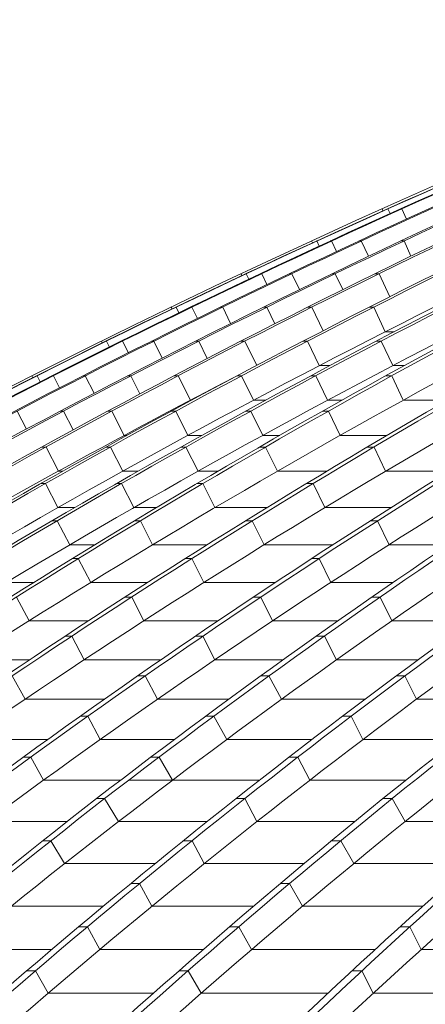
# Model space of a CAD drawing. Header units: millimetres. Extents: x 614675 to 1010864, y -150593 to -87691.
# Tile 74 of 194: x 810256 to 811459, y -103678 to -100757. Entities that reach past the tile are written whole.
import ezdxf

# ---------------------------------------------------------------- set-up
doc = ezdxf.new("R2010")
doc.units = ezdxf.units.MM
doc.header["$LTSCALE"] = 0.05
doc.layers.get('0').update_dxf_attribs({"lineweight": 0})
doc.layers.add('GLASS 2', color=8, linetype='Continuous', lineweight=0)

# ---------------------------------------------------------------- blocks, each defined once
blk = doc.blocks.new('A$C48F46CC2')
at = {"layer": 'GLASS 2', "elevation": -4196.2}
for points in [[(-15779, -9662, -0.18771), (395, -1055.3)], [(412.2, -1055.3, 0.039118), (-3503.4, -1837.6, 0.036586), (-6968.2, -3098.4, 0.039025), (-10190.2, -4847.9, 0.039239), (-13161.8, -7053.3, 0.036518), (-15760.1, -9662)], [(417.7, -1055.3, 0.039305), (-3477.6, -1837.6, 0.0367), (-6925.5, -3098.4, 0.036614), (-10150, -4847.9, 0.036612), (-13090.4, -7053.3, 0.036513), (-15676.8, -9662)], [(442.7, -1055.3, 0.039575), (-3423.6, -1837.6, 0.036909), (-6846, -3098.4, 0.036762), (-10046.5, -4847.9, 0.036687), (-12965.1, -7053.3, 0.01823), (-14294.9, -8309.4, 0.018268), (-15532.3, -9662)], [(449.6, -1055.3, 0.039575), (-3416.7, -1837.6, 0.036909), (-6839.1, -3098.4, 0.036762), (-10039.6, -4847.9, 0.036687), (-12958.2, -7053.3, 0.03651), (-15525.4, -9662)], [(485.8, -1055.3, 0.039972), (-3338.7, -1837.6, 0.018833), (-5055.1, -2405.1, 0.018369), (-6724, -3098.4, 0.018694), (-8337.1, -3913.4, 0.018271), (-9889.9, -4847.9, 0.018633), (-11373.9, -5897.4, 0.01815), (-12776.9, -7053.3, 0.018462), (-14092.4, -8309.4, 0.018027), (-15316.3, -9662)], [(497.8, -1055.3, 0.040592), (-3263.1, -1837.6, 0.037721), (-6591, -3098.4, 0.038047), (-9697.8, -4847.9, 0.037763), (-12540, -7053.3, 0.036483), (-15035.6, -9662)], [(591.3, -1055.3, 0.040969), (-3131.6, -1837.6, 0.037974), (-6427, -3098.4, 0.037501), (-9508.9, -4847.9, 0.037043), (-12319.2, -7053.3, 0.036462), (-14791.2, -9662)], [(604.9, -1055.3, 0.040969), (-3118, -1837.6, 0.037974), (-6413.5, -3098.4, 0.037501), (-9495.3, -4847.9, 0.037043), (-12305.6, -7053.3, 0.036462), (-14777.6, -9662)], [(731, -1055.3, 0.041334), (-2956, -1837.6, 0.038282), (-6218.5, -3098.4, 0.037017), (-9273.6, -4847.9, 0.036368), (-12050.6, -7053.3, 0.036444), (-14497.1, -9662)], [(753.4, -1055.3, 0.042403), (-2831.3, -1837.6, 0.039047), (-6004.4, -3098.4, 0.038215), (-8971.8, -4847.9, 0.037353), (-11677.8, -7053.3, 0.036362), (-14058, -9662)], [(837.2, -1055.3, 0.043466), (-2650.7, -1837.6, 0.039825), (-5738, -3098.4, 0.038714), (-8625.3, -4847.9, 0.037547), (-11258.1, -7053.3, 0.036258), (-13574, -9662)], [(857.2, -1055.3, 0.043466), (-2630.7, -1837.6, 0.039825), (-5718, -3098.4, 0.038714), (-8605.3, -4847.9, 0.037547), (-11238.2, -7053.3, 0.036258), (-13554, -9662)], [(951.1, -1055.3, 0.044718), (-2428.3, -1837.6, 0.040724), (-5419.6, -3098.4, 0.039269), (-8217, -4847.9, 0.037737), (-10768, -7053.3, 0.036105), (-13011.8, -9662)], [(979.3, -1055.3, 0.046454), (-2258.7, -1837.6, 0.041974), (-5124, -3098.4, 0.039159), (-7807.8, -4847.9, 0.037023), (-10245.9, -7053.3, 0.035844), (-12394.5, -9662)], [(1174.4, -1055.3, 0.047374), (-1992.5, -1837.6, 0.042567), (-4795.8, -3098.4, 0.040333), (-7417.4, -4847.9, 0.038015), (-9808, -7053.3, 0.035685), (-11910.7, -9662)], [(1200.2, -1055.3, 0.047374), (-1966.7, -1837.6, 0.042567), (-4769.9, -3098.4, 0.040333), (-7391.5, -4847.9, 0.038015), (-9782.1, -7053.3, 0.035685), (-11884.9, -9662)], [(1423, -1055.3, 0.048308), (-1674.5, -1837.6, 0.043228), (-4415.4, -3098.4, 0.039953), (-6982.1, -4847.9, 0.037282), (-9315, -7053.3, 0.035508), (-11370.4, -9662)], [(1460.1, -1055.3, 0.050801), (-1463.2, -1837.6, 0.044807), (-4050.8, -3098.4, 0.041478), (-6470.7, -4847.9, 0.038141), (-8677.4, -7053.3, 0.034979), (-10618.4, -9662)], [(1594.5, -1055.3, 0.05323), (-1173.5, -1837.6, 0.046298), (-3623.6, -3098.4, 0.042138), (-5915, -4847.9, 0.038087), (-8004.4, -7053.3, 0.03439), (-9842.3, -9662)], [(1625.6, -1055.3, 0.053231), (-1142.4, -1837.6, 0.046299), (-3592.5, -3098.4, 0.042139), (-5883.8, -4847.9, 0.038087), (-7973.3, -7053.3, 0.03439), (-9811.2, -9662)], [(1768, -1055.3, 0.056039), (-835.4, -1837.6, 0.047917), (-3139.9, -3098.4, 0.042752), (-5295, -4847.9, 0.037893), (-7260.3, -7053.3, 0.033634), (-8988.9, -9662)], [(-153.1, -1129.8, 0.033617), (-3502.1, -1837.6, 0.036586), (-6966.8, -3098.4, 0.039142), (-10188, -4847.9, 0.039364), (-13160.5, -7053.3, 0.036518), (-15758.7, -9662)], [(-153.1, -1129.8, 0.033628), (-3481.9, -1837.6, 0.0367), (-6929.9, -3098.4, 0.036614), (-10154.4, -4847.9, 0.036612), (-13094.8, -7053.3, 0.036513), (-15681.2, -9662)], [(-113.8, -1137.9, 0.033744), (-3329.3, -1837.6, 0.037215), (-6714.6, -3098.4, 0.036977), (-9880.6, -4847.9, 0.018395), (-11364.5, -5897.4, 0.036624), (-14083, -8309.4, 0.018179), (-15306.9, -9662)], [(-114.4, -1137.9, 0.034203), (-3275.5, -1837.6, 0.037721), (-6603.4, -3098.4, 0.038047), (-9710.1, -4847.9, 0.037763), (-12552.3, -7053.3, 0.036483), (-15047.9, -9662)], [(161.5, -1137.9, 0.035058), (-2941.1, -1837.6, 0.038282), (-6203.6, -3098.4, 0.037134), (-9258, -4847.9, 0.036499), (-12035.7, -7053.3, 0.036444), (-14482.3, -9662)], [(161.8, -1137.9, 0.035573), (-2849, -1837.6, 0.039047), (-6022.1, -3098.4, 0.038215), (-8989.5, -4847.9, 0.037353), (-11695.5, -7053.3, 0.036362), (-14075.7, -9662)], [(437.8, -1137.9, 0.037923), (-2406.1, -1837.6, 0.040724), (-5397.4, -3098.4, 0.039269), (-8194.8, -4847.9, 0.037737), (-10745.8, -7053.3, 0.036105), (-12989.6, -9662)], [(437.2, -1137.9, 0.039031), (-2283.5, -1837.6, 0.041973), (-5148.7, -3098.4, 0.039281), (-7831.8, -4847.9, 0.037158), (-10270.7, -7053.3, 0.035844), (-12419.3, -9662)], [(962, -1137.9, 0.0412), (-1647.6, -1837.6, 0.043228), (-4388.5, -3098.4, 0.040078), (-6954.5, -4847.9, 0.037418), (-9288.1, -7053.3, 0.035508), (-11343.4, -9662)], [(962.1, -1137.9, 0.042487), (-1492.4, -1837.6, 0.044807), (-4080, -3098.4, 0.041477), (-6499.9, -4847.9, 0.038141), (-8706.6, -7053.3, 0.034979), (-10647.6, -9662)], [(1392.3, -1137.9, 0.047911), (-802.6, -1837.6, 0.047918), (-3107.1, -3098.4, 0.042752), (-5262.2, -4847.9, 0.037893), (-7227.4, -7053.3, 0.033634), (-8956.1, -9662)], [(-89.6, -1547.5, 0.020585), (-1126.3, -1915.5, 0.046298), (-3568.6, -3172.3, 0.042138), (-5852.6, -4916.2, 0.038087), (-7935.3, -7114.5, 0.034244), (-9767.8, -9714.9)], [(-1065.6, -1632.8, 0.013612), (-1948.2, -1915.5, 0.042568), (-4742.6, -3172.3, 0.040333), (-7355.8, -4916.2, 0.038016), (-9738.8, -7114.5, 0.035579), (-11835.2, -9714.9)], [(-613.2, -1626.9, 0.014968), (-1446.2, -1915.5, 0.044807), (-4025.5, -3172.3, 0.041477), (-6437.6, -4916.2, 0.038788), (-8637.3, -7114.5, 0.034841), (-10572.5, -9714.9)], [(-1775.2, -1763.1, 0.006913), (-2240.5, -1915.5, 0.041972), (-5096.5, -3172.3, 0.040001), (-7766.9, -4916.2, 0.037946), (-10201.9, -7114.5, 0.035806), (-12343.8, -9714.9)], [(-785, -1914.4, 0.000061), (-787.6, -1915.5, 0.047917), (-3084.7, -3172.3, 0.042751), (-5232.8, -4916.2, 0.037892), (-7191.8, -7114.5, 0.033527), (-8915.2, -9714.9)], [(-3369.8, -2173.3, 0.030221), (-5687.9, -3172.3, 0.038714), (-8565.9, -4916.2, 0.037547), (-11190.3, -7114.5, 0.036142), (-13499.3, -9714.9)], [(-2342.5, -2189.5, 0.03225), (-4361.4, -3172.3, 0.04069), (-6916, -4916.2, 0.038083), (-9245.4, -7114.5, 0.035317), (-11294.9, -9714.9)], [(-4148.8, -2377.8, 0.022808), (-5973.4, -3172.3, 0.038215), (-8931.3, -4916.2, 0.037353), (-11628.6, -7114.5, 0.036235), (-14001.7, -9714.9)], [(-4030.2, -2537.3, 0.018608), (-5368.3, -3172.3, 0.039269), (-8156.7, -4916.2, 0.037737), (-10699.5, -7114.5, 0.035982), (-12936.6, -9714.9)], [(-6060.1, -3023.5, 0.003817), (-6381.3, -3172.3, 0.037501), (-9453.3, -4916.2, 0.037044), (-12254.7, -7114.5, 0.036366), (-14719.2, -9714.9)], [(-6165.9, -3169.6, 0.000068), (-6171.4, -3172.3, 0.037709), (-9212.2, -4916.2, 0.037139), (-11984.9, -7114.5, 0.036265), (-14424.5, -9714.9)], [(-7420.4, -3596.6, 0.027257), (-9660.7, -4916.2, 0.036964), (-12488.9, -7114.5, 0.036447), (-14976.6, -9714.9)]]:
    blk.add_lwpolyline(points, format="xyb", dxfattribs=at)
at = {"layer": 'GLASS 2'}
for points, elevation in [([(-6984.5, -3098.4), (-6981.7, -3104.4)], -4196.2), ([(-6966.8, -3098.4), (-6968.2, -3098.4)], -4196.2), ([(-6966.8, -3098.4), (-6960.5, -3112.2)], -4196.2), ([(-6925.5, -3098.4), (-6929.9, -3098.4)], -4196.2), ([(-6925.5, -3098.4), (-6911.8, -3128.5)], -4196.2), ([(-7191.3, -3199.3), (-7194, -3193.7)], -4196.2), ([(-7177.7, -3193.7), (-7179, -3193.7)], -4196.2), ([(-7170.6, -3208.6), (-7177.7, -3193.7)], -4196.2), ([(-7134, -3193.7), (-7138.4, -3193.7)], -4196.2), ([(-7134, -3193.7), (-7119.5, -3224.8)], -4196.2), ([(-7046.1, -3193.7), (-7052.9, -3193.7)], -4196.2), ([(-7046.1, -3193.7), (-7025, -3239.1)], -4196.2), ([(-6919.3, -3193.7), (-6928.9, -3193.7)], -4196.2), ([(-6919.3, -3193.7), (-6898.7, -3238.8)], -4196.2), ([(-7400.1, -3296.2), (-7402.7, -3290.8)], -4196.2), ([(-7387.3, -3290.8), (-7388.6, -3290.8)], -4196.2), ([(-7379.6, -3306.7), (-7387.3, -3290.8)], -4196.2), ([(-7341.7, -3290.8), (-7346.1, -3290.8)], -4196.2), ([(-7341.7, -3290.8), (-7326.3, -3323)], -4196.2), ([(-7252.2, -3290.8), (-7259, -3290.8)], -4196.2), ([(-7252.2, -3290.8), (-7229.9, -3337.8)], -4196.2), ([(-7123.2, -3290.8), (-7133, -3290.8)], -4196.2), ([(-7123.2, -3290.8), (-7101.2, -3338)], -4196.2), ([(-6993.1, -3290.8), (-7005.5, -3290.8)], -4196.2), ([(-6993.1, -3290.8), (-6961.4, -3359.1)], -4196.2), ([(-7607.8, -3395.2), (-7610.5, -3389.9)], -4196.2), ([(-7595.6, -3389.9), (-7596.8, -3389.9)], -4196.2), ([(-7587.2, -3406.6), (-7595.6, -3389.9)], -4196.2), ([(-7548.5, -3389.9), (-7552.8, -3389.9)], -4196.2), ([(-7548.5, -3389.9), (-7532.2, -3423.2)], -4196.2), ([(-7457.4, -3389.9), (-7464.3, -3389.9)], -4196.2), ([(-7457.4, -3389.9), (-7433.8, -3438.4)], -4196.2), ([(-7326.2, -3389.9), (-7336, -3389.9)], -4196.2), ([(-7326.2, -3389.9), (-7302.7, -3439.1)], -4196.2), ([(-7192.8, -3389.9), (-7205.1, -3389.9)], -4196.2), ([(-7192.8, -3389.9), (-7159.4, -3460)], -4196.2), ([(-7008.7, -3389.9), (-7022.3, -3389.9)], -4196.2), ([(-7008.7, -3389.9), (-6974.7, -3462.8)], -4196.2), ([(-6948.2, -3462.8), (-6974.7, -3462.8)], -4196.2), ([(-7814.6, -3496.2), (-7817.4, -3490.8)], -4196.2), ([(-7802.6, -3490.8), (-7803.8, -3490.8)], -4196.2), ([(-7793.7, -3508.2), (-7802.6, -3490.8)], -4196.2), ([(-7754.3, -3490.8), (-7758.7, -3490.8)], -4196.2), ([(-7754.3, -3490.8), (-7737.1, -3525.2)], -4196.2), ([(-7661.7, -3490.8), (-7668.6, -3490.8)], -4196.2), ([(-7661.7, -3490.8), (-7636.9, -3541)], -4196.2), ([(-7528.3, -3490.8), (-7538.2, -3490.8)], -4196.2), ([(-7528.3, -3490.8), (-7503.2, -3542.2)], -4196.2), ([(-7391.5, -3490.8), (-7403.8, -3490.8)], -4196.2), ([(-7356.2, -3562.6), (-7391.5, -3490.8)], -4196.2), ([(-7205.5, -3490.8), (-7219, -3490.8)], -4196.2), ([(-7205.5, -3490.8), (-7170.8, -3563.5)], -4196.2), ([(-6987, -3490.8), (-7001.8, -3490.8)], -4196.2), ([(-6952.9, -3563.5), (-6987, -3490.8)], -4196.2), ([(-7139.2, -3563.5), (-7170.8, -3563.5)], -4196.2), ([(-6918.2, -3563.5), (-6952.9, -3563.5)], -4196.2), ([(-8020.5, -3599.2), (-8023.4, -3593.7)], -4196.2), ([(-8008.3, -3593.7), (-8009.5, -3593.7)], -4196.2), ([(-7998.9, -3611.6), (-8008.3, -3593.7)], -4196.2), ([(-7959.3, -3593.7), (-7963.7, -3593.7)], -4196.2), ([(-7959.3, -3593.7), (-7941.2, -3629.1)], -4196.2), ([(-7865.2, -3593.7), (-7872, -3593.7)], -4196.2), ([(-7865.2, -3593.7), (-7838.9, -3645.4)], -4196.2), ([(-7729.6, -3593.7), (-7739.4, -3593.7)], -4196.2), ([(-7729.6, -3593.7), (-7702.8, -3647.2)], -4196.2), ([(-7589.3, -3593.7), (-7601.6, -3593.7)], -4196.2), ([(-7553.4, -3666), (-7589.3, -3593.7)], -4196.2), ([(-7401.4, -3593.7), (-7415, -3593.7)], -4196.2), ([(-7401.4, -3593.7), (-7366.1, -3666)], -4196.2), ([(-7181, -3593.7), (-7195.7, -3593.7)], -4196.2), ([(-7146.2, -3666), (-7181, -3593.7)], -4196.2), ([(-6955.5, -3593.7), (-6973.2, -3593.7)], -4196.2), ([(-6921.5, -3666), (-6955.5, -3593.7)], -4196.2), ([(-7550.1, -3666), (-7553.4, -3666)], -4196.2), ([(-7329.6, -3666), (-7366.1, -3666)], -4196.2), ([(-7103.3, -3666), (-7146.2, -3666)], -4196.2), ([(-6790, -3666), (-6921.5, -3666)], -4196.2), ([(-8067.6, -3698.4), (-8039.9, -3751.8)], -4196.2), ([(-7929.9, -3698.4), (-7939.6, -3698.4)], -4196.2), ([(-7929.9, -3698.4), (-7901.3, -3754.2)], -4196.2), ([(-7786, -3698.4), (-7798.3, -3698.4)], -4196.2), ([(-7749.7, -3770.3), (-7786, -3698.4)], -4196.2), ([(-7596.4, -3698.4), (-7610, -3698.4)], -4196.2), ([(-7596.4, -3698.4), (-7560.5, -3770.3)], -4196.2), ([(-7374.1, -3698.4), (-7388.9, -3698.4)], -4196.2), ([(-7338.6, -3770.3), (-7374.1, -3698.4)], -4196.2), ([(-7143.3, -3698.4), (-7161, -3698.4)], -4196.2), ([(-7108.7, -3770.3), (-7143.3, -3698.4)], -4196.2), ([(-7741.5, -3770.3), (-7749.7, -3770.3)], -4196.2), ([(-7519.3, -3770.3), (-7560.5, -3770.3)], -4196.2), ([(-7287.7, -3770.3), (-7338.6, -3770.3)], -4196.2), ([(-6969.4, -3770.3), (-7108.7, -3770.3)], -4196.2), ([(-7981.7, -3805), (-7994.1, -3805)], -4196.2), ([(-7945, -3876.6), (-7981.7, -3805)], -4196.2), ([(-7790.5, -3805), (-7804.1, -3805)], -4196.2), ([(-7754, -3876.6), (-7790.5, -3805)], -4196.2), ([(-7566.5, -3805), (-7581.3, -3805)], -4196.2), ([(-7530.2, -3876.6), (-7566.5, -3805)], -4196.2), ([(-7330.2, -3805), (-7347.9, -3805)], -4196.2), ([(-7295, -3876.6), (-7330.2, -3805)], -4196.2), ([(-7008, -3805), (-7028, -3805)], -4196.2), ([(-6973.8, -3876.6), (-7008, -3805)], -4196.2), ([(-7932.2, -3876.6), (-7945, -3876.6)], -4196.2), ([(-7708.3, -3876.6), (-7754, -3876.6)], -4196.2), ([(-7471.3, -3876.6), (-7530.2, -3876.6)], -4196.2), ([(-7148, -3876.6), (-7295, -3876.6)], -4196.2), ([(-6785.8, -3876.6), (-6973.8, -3876.6)], -4196.2), ([(-7983.7, -3913.4), (-7997.3, -3913.4)], -4196.2), ([(-7983.7, -3913.4), (-7946.5, -3984.7)], -4196.2), ([(-7757.9, -3913.4), (-7772.8, -3913.4)], -4196.2), ([(-7757.9, -3913.4), (-7720.8, -3984.7)], -4196.2), ([(-7516.3, -3913.4), (-7534, -3913.4)], -4196.2), ([(-7516.3, -3913.4), (-7480.5, -3984.7)], -4196.2), ([(-7189.1, -3913.4), (-7209.1, -3913.4)], -4196.2), ([(-7189.1, -3913.4), (-7154.2, -3984.7)], -4196.2), ([(-7896.5, -3984.7), (-7946.5, -3984.7)], -4196.2), ([(-7654.1, -3984.7), (-7720.8, -3984.7)], -4196.2), ([(-7325.9, -3984.7), (-7480.5, -3984.7)], -4196.2), ([(-6958.2, -3984.7), (-7154.2, -3984.7)], -4196.2), ([(-7948.8, -4023.8), (-7963.7, -4023.8)], -4196.2), ([(-7910.7, -4094.7), (-7948.8, -4023.8)], -4196.2), ([(-7701.7, -4023.8), (-7719.4, -4023.8)], -4196.2), ([(-7665.3, -4094.7), (-7701.7, -4023.8)], -4196.2), ([(-7369.5, -4023.8), (-7389.5, -4023.8)], -4196.2), ([(-7334.1, -4094.7), (-7369.5, -4023.8)], -4196.2), ([(-6997.5, -4023.8), (-7019.7, -4023.8)], -4196.2), ([(-6963.3, -4094.7), (-6997.5, -4023.8)], -4196.2), ([(-7836.3, -4094.7), (-7910.7, -4094.7)], -4196.2), ([(-7503.3, -4094.7), (-7665.3, -4094.7)], -4196.2), ([(-7130, -4094.7), (-7334.1, -4094.7)], -4196.2), ([(-6787.4, -4094.7), (-6963.3, -4094.7)], -4196.2), ([(-7886.1, -4136.1), (-7903.8, -4136.1)], -4196.2), ([(-7849.1, -4206.7), (-7886.1, -4136.1)], -4196.2), ([(-7549, -4136.1), (-7569, -4136.1)], -4196.2), ([(-7513, -4206.7), (-7549, -4136.1)], -4196.2), ([(-7171.5, -4136.1), (-7193.7, -4136.1)], -4196.2), ([(-7136.7, -4206.7), (-7171.5, -4136.1)], -4196.2), ([(-8017.7, -4206.7), (-8099.7, -4206.7)], -4196.2), ([(-7679.8, -4206.7), (-7849.1, -4206.7)], -4196.2), ([(-7301.1, -4206.7), (-7513, -4206.7)], -4196.2), ([(-6951.7, -4206.7), (-7136.7, -4206.7)], -4196.2), ([(-8032, -4320.4), (-8069.6, -4250.2)], -4196.2), ([(-7727.5, -4250.2), (-7747.5, -4250.2)], -4196.2), ([(-7691, -4320.4), (-7727.5, -4250.2)], -4196.2), ([(-7344.5, -4250.2), (-7366.7, -4250.2)], -4196.2), ([(-7309.1, -4320.4), (-7344.5, -4250.2)], -4196.2), ([(-6990.1, -4250.2), (-7014.7, -4250.2)], -4196.2), ([(-6955.3, -4320.4), (-6990.1, -4250.2)], -4196.2), ([(-7855.5, -4320.4), (-8032, -4320.4)], -4196.2), ([(-7471.3, -4320.4), (-7691, -4320.4)], -4196.2), ([(-7115.2, -4320.4), (-7309.1, -4320.4)], -4196.2), ([(-6718.7, -4320.4), (-6955.3, -4320.4)], -4196.2), ([(-7905.1, -4366.2), (-7925.1, -4366.2)], -4196.2), ([(-7868, -4436), (-7905.1, -4366.2)], -4196.2), ([(-7516.5, -4366.2), (-7538.8, -4366.2)], -4196.2), ([(-7480.6, -4436), (-7516.5, -4366.2)], -4196.2), ([(-7155.5, -4366.2), (-7180, -4366.2)], -4196.2), ([(-7119.6, -4436), (-7155.5, -4366.2)], -4196.2), ([(-8030.3, -4436), (-8214, -4436)], -4196.2), ([(-7640.6, -4436), (-7868, -4436)], -4196.2), ([(-7277.9, -4436), (-7480.6, -4436)], -4196.2), ([(-6877.4, -4436), (-7119.6, -4436)], -4196.2), ([(-8044, -4553.3), (-8081.7, -4483.9)], -4196.2), ([(-7687.6, -4483.9), (-7709.8, -4483.9)], -4196.2), ([(-7651.2, -4553.3), (-7687.6, -4483.9)], -4196.2), ([(-7320, -4483.9), (-7344.4, -4483.9)], -4196.2), ([(-7282.9, -4553.3), (-7320, -4483.9)], -4196.2), ([(-6916.4, -4483.9), (-6942.3, -4483.9)], -4196.2), ([(-6916.4, -4483.9), (-6882.2, -4553.3)], -4196.2), ([(-7809.1, -4553.3), (-8044, -4553.3)], -4196.2), ([(-7439.7, -4553.3), (-7651.2, -4553.3)], -4196.2), ([(-7035.2, -4553.3), (-7282.9, -4553.3)], -4196.2), ([(-6607.1, -4553.3), (-6882.2, -4553.3)], -4196.2), ([(-7857.7, -4603.5), (-7879.9, -4603.5)], -4196.2), ([(-7820.7, -4672.5), (-7857.7, -4603.5)], -4196.2), ([(-7483.5, -4603.5), (-7507.8, -4603.5)], -4196.2), ([(-7445.3, -4672.5), (-7483.5, -4603.5)], -4196.2), ([(-7075.8, -4603.5), (-7101.6, -4603.5)], -4196.2), ([(-7075.8, -4603.5), (-7041.1, -4672.5)], -4196.2), ([(-7976.6, -4672.5), (-8219, -4672.5)], -4196.2), ([(-7600.7, -4672.5), (-7820.7, -4672.5)], -4196.2), ([(-7192.2, -4672.5), (-7445.3, -4672.5)], -4196.2), ([(-6761, -4672.5), (-7041.1, -4672.5)], -4196.2), ([(-8026.8, -4724.8), (-8049, -4724.8)], -4196.2), ([(-7989.2, -4793.5), (-8026.8, -4724.8)], -4196.2), ([(-7646.1, -4724.8), (-7670.3, -4724.8)], -4196.2), ([(-7606.6, -4793.5), (-7646.1, -4724.8)], -4196.2), ([(-7234.1, -4724.8), (-7260, -4724.8)], -4196.2), ([(-7234.1, -4724.8), (-7199, -4793.5)], -4196.2), ([(-7760.8, -4793.5), (-7989.2, -4793.5)], -4196.2), ([(-7348.2, -4793.5), (-7736.7, -4793.5)], -4196.2), ([(-6914.1, -4793.5), (-7199, -4793.5)], -4196.2), ([(-7807.8, -4847.9), (-7831.8, -4847.9)], -4196.2), ([(-7807.8, -4847.9), (-7766.9, -4916.2)], -4196.2), ([(-7391.5, -4847.9), (-7417.4, -4847.9)], -4196.2), ([(-7391.5, -4847.9), (-7355.8, -4916.2)], -4196.2), ([(-6954.5, -4847.9), (-6982.1, -4847.9)], -4196.2), ([(-6954.5, -4847.9), (-6916, -4916.2)], -4196.2), ([(-7919.2, -4916.2), (-8156.7, -4916.2)], -4196.2), ([(-7503.2, -4916.2), (-7766.9, -4916.2)], -4196.2), ([(-7065.6, -4916.2), (-7355.8, -4916.2)], -4196.2), ([(-6579.1, -4916.2), (-6916, -4916.2)], -4196.2), ([(-7967, -4973), (-7991.2, -4973)], 9926.1), ([(-7926.5, -5040.9), (-7967, -4973)], -4196.2), ([(-7548.1, -4973), (-7574, -4973)], 9926.1), ([(-7548.1, -4973), (-7511.9, -5040.9)], 9926.1), ([(-7106.9, -4973), (-7134.4, -4973)], 9926.1), ([(-7068.6, -5040.9), (-7106.9, -4973)], -4196.2), ([(-7657.8, -5040.9), (-7926.5, -5040.9)], -4196.2), ([(-7215.9, -5040.9), (-7511.9, -5040.9)], -4196.2), ([(-6721.7, -5040.9), (-7068.6, -5040.9)], -4196.2), ([(-7704, -5099.8), (-7729.8, -5099.8)], -4196.2), ([(-7704, -5099.8), (-7667.3, -5167.3)], -4196.2), ([(-7258.7, -5099.8), (-7286.1, -5099.8)], -4196.2), ([(-7220.4, -5167.3), (-7258.7, -5099.8)], -4196.2), ([(-7811.5, -5167.3), (-8085.3, -5167.3)], -4196.2), ([(-7365.6, -5167.3), (-7667.3, -5167.3)], -4196.2), ([(-6863.6, -5167.3), (-7220.4, -5167.3)], -4196.2), ([(-7859, -5228.4), (-7884.8, -5228.4)], -4196.2), ([(-7859, -5228.4), (-7821.8, -5295.5)], -4196.2), ([(-7409.7, -5228.4), (-7437, -5228.4)], -4196.2), ([(-7371.5, -5295.5), (-7409.7, -5228.4)], -4196.2), ([(-6902, -5228.4), (-6931.2, -5228.4)], -4196.2), ([(-6868.5, -5295.5), (-6902, -5228.4)], -4196.2), ([(-7964.5, -5295.5), (-8243.1, -5295.5)], -4196.2), ([(-7514.6, -5295.5), (-7821.8, -5295.5)], -4196.2), ([(-7004.8, -5295.5), (-7371.5, -5295.5)], -4196.2), ([(-6392.8, -5295.5), (-6868.5, -5295.5)], -4196.2), ([(-8013.1, -5358.8), (-8039, -5358.8)], -4196.2), ([(-8013.1, -5358.8), (-7975.4, -5425.4)], -4196.2), ([(-7560, -5358.8), (-7587.2, -5358.8)], -4196.2), ([(-7521.7, -5425.4), (-7560, -5358.8)], -4196.2), ([(-7044.2, -5358.8), (-7073.5, -5358.8)], -4196.2), ([(-7010.5, -5425.4), (-7044.2, -5358.8)], -4196.2), ([(-7662.9, -5425.4), (-7975.4, -5425.4)], -4196.2), ([(-7145.2, -5425.4), (-7521.7, -5425.4)], -4196.2), ([(-6525.9, -5425.4), (-7010.5, -5425.4)], -4196.2)]:
    blk.add_lwpolyline(points, dxfattribs=dict(at, elevation=elevation))

msp = doc.modelspace()

# ---------------------------------------------------------------- block references
at = {"color": 5}
msp.add_blockref('A$C48F46CC2', (818315.4, -98219.4, 29629.7), dxfattribs=at)

doc.saveas('drawing.dxf')
